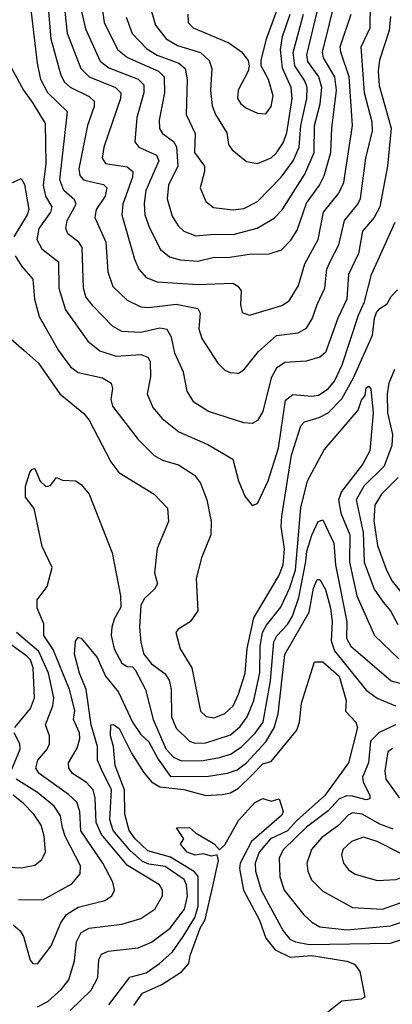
# Model space of a CAD drawing. Extents: x 1308313 to 1441400, y 959662 to 1036319.
# Tile 50 of 256: x 1346459 to 1347831, y 985074 to 988705. Entities that reach past the tile are written whole.
import ezdxf

# ---------------------------------------------------------------- set-up
doc = ezdxf.new("R2010")
doc.units = 0

msp = doc.modelspace()

# ---------------------------------------------------------------- linework, layer by layer
at = {"layer": '0CON10XD'}
for points in [[(1347825, 988716.7), (1347819.4, 988665), (1347784.6, 988555.4), (1347778.9, 988515), (1347783.1, 988463.1), (1347827.6, 988305), (1347813.5, 988165), (1347785.1, 988014.9), (1347765, 987975.3), (1347722, 987925), (1347706.4, 987843.6), (1347669.8, 987765), (1347663.5, 987675), (1347630.6, 987605), (1347585, 987477.9), (1347565, 987461.1), (1347514.5, 987445.5), (1347435, 987441.4), (1347405, 987419.7), (1347385.2, 987385), (1347355, 987260.6), (1347335, 987226.9), (1347315, 987215.6), (1347285, 987218.8), (1347155, 987260), (1347100, 987295), (1347076.2, 987335), (1347062, 987405), (1347030.3, 987475), (1347018.4, 987535), (1347002.2, 987562.2), (1346975, 987567.7), (1346905, 987551.1), (1346835.7, 987555.7), (1346800.9, 987575), (1346729.2, 987649.2), (1346703.1, 987683.1), (1346693.8, 987715), (1346689.3, 987865), (1346676.8, 987885), (1346636.7, 987915), (1346629.5, 987935), (1346634.3, 987965), (1346667.1, 988025), (1346661.1, 988041.1), (1346621.3, 988075), (1346606.5, 988115), (1346634.8, 988364.8), (1346563, 988435), (1346537, 988485), (1346524.5, 988545), (1346493.9, 988805)], [(1346563.3, 988765), (1346574.2, 988635), (1346610.4, 988500.4), (1346624.8, 988475), (1346645, 988456.2), (1346715, 988422), (1346733.6, 988405), (1346733.8, 988385), (1346708.5, 988315), (1346676.4, 988155), (1346681.2, 988131.2), (1346694.6, 988115), (1346735, 988104.8), (1346767.8, 988097.8), (1346780.6, 988085), (1346774, 988055), (1346741.4, 988005), (1346735.8, 987975.8), (1346776.6, 987885), (1346783.2, 987775), (1346801.7, 987721.7), (1346855, 987671.3), (1346905, 987646.4), (1346935, 987643.7), (1347035, 987656.5), (1347115, 987640), (1347123.3, 987623.3), (1347118.8, 987565), (1347129.9, 987529.9), (1347189.2, 987439.2), (1347215, 987412.9), (1347234.5, 987404.5), (1347265, 987401.9), (1347285, 987414.4), (1347338.5, 987481.5), (1347405, 987540.9), (1347485, 987550.3), (1347515, 987567.1), (1347537.9, 987605), (1347554.2, 987655), (1347583.3, 987715), (1347590.8, 987785), (1347604.3, 987815.7), (1347634.4, 987875), (1347655.2, 987964.8), (1347704.2, 988025), (1347714.2, 988045.8), (1347733.5, 988195), (1347758.4, 988295), (1347757, 988327), (1347729.5, 988435), (1347717.2, 988605), (1347750.2, 988675), (1347751.4, 988765)], [(1346687, 988735), (1346701.6, 988671.6), (1346755, 988551.9), (1346787.5, 988527.5), (1346895.3, 988485.3), (1346916, 988465), (1346916.2, 988435), (1346890, 988345), (1346883.7, 988255), (1346898.5, 988235), (1346962.7, 988205), (1346971.3, 988185), (1346923.4, 988075), (1346917.5, 988027.5), (1346920.6, 987985), (1346937.5, 987937.5), (1346977.9, 987857.9), (1347010.5, 987830.5), (1347050.6, 987819.4), (1347115, 987814.8), (1347175, 987830), (1347225, 987828.4), (1347305, 987840.7), (1347377.9, 987842.1), (1347423.2, 987856.8), (1347457.5, 987892.5), (1347480.9, 987929.1), (1347515, 988028.5), (1347563.5, 988095), (1347580.7, 988129.3), (1347605.5, 988215), (1347608.7, 988305), (1347626.4, 988445), (1347619.3, 988495), (1347577.6, 988565), (1347573.9, 988585), (1347625.5, 988795)], [(1346759.6, 988775), (1346770.6, 988695), (1346818.8, 988595), (1346855.9, 988565.9), (1346970, 988515), (1346990.7, 988495), (1346992.4, 988435), (1346973, 988335), (1346974.4, 988304.4), (1346984.7, 988285), (1347025, 988256.3), (1347036.3, 988236.3), (1347041.7, 988165), (1347007.1, 988095), (1347001.9, 988045), (1347020.5, 987980.5), (1347042.5, 987945), (1347063.6, 987925), (1347107.7, 987907.7), (1347175, 987914.8), (1347245, 987913.1), (1347333.1, 987936.9), (1347396.5, 987973.5), (1347425.4, 988004.6), (1347509.6, 988135), (1347543.6, 988215), (1347545.2, 988315), (1347565.2, 988395.2), (1347572.4, 988455), (1347560.9, 988495), (1347520.6, 988550.6), (1347516.7, 988575), (1347561.4, 988765)], [(1346626, 988735), (1346634.5, 988655), (1346684.3, 988525), (1346715.3, 988495), (1346811.5, 988455), (1346831.2, 988435), (1346830.4, 988415), (1346769.3, 988235), (1346763.3, 988195), (1346775, 988174.8), (1346855, 988162), (1346876.3, 988145), (1346875.2, 988125), (1346838.8, 988025), (1346835.6, 987985.6), (1346881.5, 987821.5), (1346898, 987785), (1346925, 987754.7), (1346965, 987738.3), (1347115, 987729.3), (1347243.7, 987733.7), (1347263, 987723), (1347274.6, 987705), (1347272.5, 987655), (1347278.8, 987625), (1347305.8, 987615.8), (1347425, 987651.6), (1347451.1, 987668.9), (1347486.3, 987725), (1347509.8, 987805), (1347558.3, 987895), (1347578.4, 987995), (1347634.8, 988065), (1347653.2, 988105), (1347684.8, 988315.2), (1347673, 988495), (1347641.6, 988585), (1347639.8, 988605), (1347680.4, 988725)], [(1346851, 988715), (1346873.7, 988653.7), (1346927.8, 988597.8), (1346965, 988574.5), (1347045.3, 988545), (1347068.4, 988525), (1347075.7, 988485), (1347072.3, 988355), (1347105.7, 988285), (1347102.6, 988215), (1347139.4, 988165), (1347139.7, 988145), (1347123.8, 988085), (1347144.5, 988035), (1347172.7, 988012.7), (1347245, 988004.2), (1347285, 988008.8), (1347335, 988035.3), (1347422.5, 988125), (1347466.2, 988185), (1347487.8, 988235), (1347494.9, 988315), (1347516.7, 988415), (1347518, 988455), (1347509.3, 988479.3), (1347472.7, 988535), (1347466.4, 988583.6), (1347504.4, 988725)], [(1346944.2, 988735), (1346959.5, 988685), (1346998.4, 988635), (1347040.6, 988610.6), (1347124.6, 988584.6), (1347156.8, 988555), (1347166.8, 988525), (1347162.4, 988445), (1347167.8, 988387.8), (1347180.5, 988355), (1347222.2, 988287.8), (1347227.9, 988245), (1347241.1, 988225), (1347295, 988182.2), (1347335, 988174.5)], [(1347078.8, 988725), (1347080, 988695), (1347098.5, 988675), (1347229.3, 988619.3), (1347276.4, 988586.4), (1347300, 988555), (1347304.4, 988535), (1347300.6, 988515), (1347263.2, 988445), (1347261.5, 988415), (1347273.6, 988395), (1347295, 988379.2), (1347335, 988360.5), (1347365, 988358.6)], [(1347335, 988174.5), (1347385, 988195.9), (1347405.4, 988214.6), (1347429.4, 988250.6), (1347442.3, 988287.7), (1347462.2, 988415), (1347458.8, 988455), (1347426.5, 988526.5), (1347419.2, 988595), (1347426.8, 988643.2), (1347454.6, 988725)], [(1347365, 988358.6), (1347384.7, 988385.3), (1347392.4, 988425), (1347375.8, 988485), (1347348.1, 988535), (1347348.2, 988555), (1347367.6, 988635), (1347411.7, 988755)], [(1346405, 988572), (1346472.8, 988445), (1346507.3, 988397.3), (1346552.9, 988322.9), (1346555.1, 988175), (1346545.2, 988095), (1346554.8, 988055), (1346577, 988015), (1346572.3, 987995), (1346530, 987935), (1346522.5, 987895), (1346540.2, 987860.2), (1346602.6, 987812.6), (1346602.9, 987715), (1346628.2, 987635), (1346709.9, 987519.9), (1346753.8, 987483.8), (1346815, 987464.3), (1346905, 987470.8), (1346930.9, 987460.9), (1346939.7, 987445), (1346941.5, 987388.5), (1346928.9, 987325), (1346949.6, 987275), (1346983.8, 987235), (1347045, 987185.3), (1347151.4, 987138.6), (1347244.2, 987084.2), (1347265.4, 987005), (1347288.1, 986948.1), (1347315, 986914.2), (1347335, 986920.8), (1347374.1, 987005), (1347411.7, 987125), (1347437.8, 987302.2), (1347465, 987322.7), (1347535, 987316.7), (1347559, 987321), (1347595, 987343.8), (1347618.3, 987371.7), (1347647, 987433), (1347706.7, 987615), (1347728.6, 987665), (1347754.8, 987765), (1347842, 987958)], [(1346425, 988101.2), (1346465, 988120), (1346477.2, 988097.2), (1346492.8, 988005), (1346487.2, 987985), (1346438, 987905)], [(1346442.1, 987835), (1346467.6, 987795), (1346507.9, 987747.9), (1346513.5, 987675), (1346530.7, 987610.7), (1346602.4, 987485), (1346646.2, 987425), (1346675, 987403.7), (1346764.2, 987385), (1346795.5, 987365), (1346801.5, 987345), (1346794.7, 987305), (1346800.5, 987280.5)], [(1346800.5, 987280.5), (1346895, 987157.5), (1346955, 987098.2), (1346985, 987080.4), (1347044, 987064), (1347103.1, 987025), (1347125, 986995.8), (1347148, 986935), (1347164, 986855), (1347163.2, 986805), (1347128.9, 986721.1), (1347108.9, 986645), (1347115.5, 986525), (1347086.9, 986485), (1347042.6, 986457.4), (1347034.3, 986445), (1347050, 986385), (1347093.2, 986315), (1347125, 986155.7), (1347145.3, 986135.3), (1347175, 986131.2), (1347215, 986147.1), (1347244.7, 986175), (1347265, 986217.5), (1347289.7, 986295), (1347296.9, 986386.9), (1347321, 986499), (1347413.8, 986655), (1347429.2, 986695), (1347434.1, 986754.1), (1347422.5, 986835), (1347424.4, 986875), (1347460.3, 987099.7), (1347495, 987208.1), (1347507.5, 987222.5), (1347562.2, 987237.8), (1347595, 987255.7), (1347645, 987307.6), (1347688.6, 987385), (1347758.5, 987541.5), (1347765.8, 987605), (1347773.6, 987625), (1347785, 987640), (1347812.4, 987657.6), (1347827.3, 987685), (1347850.5, 987709.5)], [(1346315, 987625.7), (1346475.8, 987485)], [(1346475.8, 987485), (1346528.2, 987438.2), (1346606.7, 987325), (1346695, 987252.5), (1346715, 987228.1), (1346794.5, 987074.5), (1346823.8, 987035), (1346954.2, 986955), (1347003.6, 986903.6), (1347007.3, 986855), (1346965.5, 986755), (1346955.5, 986665.5), (1346966.2, 986625), (1346955.5, 986605), (1346918.8, 986571.2), (1346905, 986546.7), (1346899.8, 986465), (1346905, 986408.6), (1346916.4, 986365), (1346945, 986330.3), (1346994.1, 986294.1), (1347009.4, 986269.4), (1347016.5, 986235), (1347018.7, 986135), (1347035, 986092.1), (1347085, 986044.2), (1347105, 986037.6), (1347145, 986039.2), (1347235, 986068), (1347270.6, 986099.4), (1347297.3, 986135), (1347322, 986195), (1347343.2, 986296.8), (1347344.7, 986395), (1347352.9, 986445), (1347367.6, 986472.4), (1347421.1, 986538.9), (1347452.6, 986607.4), (1347475, 986674.7), (1347494.1, 986905), (1347518.4, 987005), (1347580.4, 987119.6), (1347705.2, 987264.8), (1347717.9, 987302.1), (1347731.1, 987318.9), (1347735, 987348.2), (1347745, 987354.4), (1347752.7, 987342.7), (1347760.6, 987255), (1347748.4, 987115), (1347721.1, 987065), (1347644.7, 986965.3), (1347633.4, 986935), (1347641.7, 986885), (1347675.4, 986805), (1347673.1, 986705), (1347701.1, 986581.1), (1347765.3, 986435), (1347855, 986348.4)], [(1347839.6, 987415), (1347818.8, 987365), (1347812.9, 987325), (1347813.2, 987255), (1347832.3, 987175), (1347829.7, 987135), (1347800.9, 987059.1), (1347725.9, 986985), (1347697.8, 986935), (1347724.1, 986814.1), (1347728.2, 986705), (1347764, 986605), (1347797.8, 986557.8), (1347825.2, 986525), (1347851.6, 986475)], [(1346525, 985064.8), (1346562.5, 985085), (1346611.5, 985128.5), (1346640.5, 985165), (1346661, 985235), (1346668, 985305), (1346685, 985339.1), (1346714.8, 985355.2), (1346835, 985370.2), (1346905, 985390.8), (1346956.8, 985425), (1346984.7, 985475), (1346984.7, 985495), (1346974.6, 985515), (1346856.2, 985586.2), (1346760, 985700), (1346740.9, 985745), (1346737.7, 985835), (1346729.3, 985865), (1346705, 985892.3), (1346654, 985925), (1346639.7, 985945), (1346638.7, 985965), (1346671.1, 986018.9), (1346680.6, 986055), (1346678.9, 986075), (1346656.9, 986125), (1346662.3, 986157.7), (1346642.6, 986235), (1346582.4, 986382.4), (1346547.5, 986435), (1346547.8, 986477.8), (1346523.4, 986535), (1346523.8, 986566.2), (1346560.6, 986615), (1346578.8, 986685), (1346542.4, 986762.4), (1346513.1, 986903.1), (1346480.6, 986945), (1346480.8, 986985), (1346497.1, 987035), (1346505, 987048), (1346515, 987050), (1346535, 987003.3), (1346555, 986983.3), (1346573, 986987), (1346595, 987017.5), (1346616.7, 987006.7), (1346665, 987004.4), (1346685, 986991.1), (1346714.6, 986955), (1346799.2, 986739.2), (1346830.8, 986580.8), (1346831.1, 986538.9), (1346807.5, 986495), (1346798.8, 986465), (1346796.5, 986435), (1346807.2, 986385), (1346835, 986332.9), (1346855, 986320), (1346875, 986319.2), (1346885, 986307.5), (1346923, 986235), (1346950.7, 986125), (1346996.8, 986016.8), (1347025, 985985.7), (1347055, 985971.7), (1347135, 985973.6), (1347195.4, 985984.6), (1347235, 985996.8), (1347275, 986022.3), (1347326.3, 986073.7), (1347356.2, 986115), (1347383.3, 986266.7), (1347395, 986410.5), (1347406.3, 986433.7), (1347445, 986475.2), (1347463.8, 986506.2), (1347487, 986575), (1347512.5, 986707.5), (1347516.3, 986745), (1347535, 986804.3), (1347558.8, 986855), (1347575, 986860.4), (1347615.7, 986775), (1347622.4, 986695), (1347663.6, 986485), (1347662.3, 986425), (1347678.1, 986395), (1347827.2, 986267.2), (1347858.5, 986258.5)], [(1347852.4, 987017.6), (1347791.1, 986955), (1347767, 986915), (1347763.1, 986856.9), (1347776.4, 986766.4), (1347809.6, 986675), (1347831.1, 986635), (1347948.1, 986488.1)], [(1346645, 985051), (1346722.9, 985127.1), (1346746.7, 985173.3), (1346750.2, 985239.8), (1346760.5, 985259.5), (1346785, 985270.3), (1346895, 985282.6), (1346945, 985303.8), (1347012.9, 985355), (1347066.7, 985425), (1347077.4, 985472.6), (1347072.9, 985515), (1347064.4, 985535), (1346995, 985582), (1346935, 985590.7), (1346911.3, 985601.3), (1346865, 985643), (1346803.6, 985715), (1346791.7, 985755), (1346796.9, 985865), (1346760.4, 985940.4), (1346745.2, 985975), (1346745.4, 986025), (1346722, 986105), (1346704.2, 986235), (1346679, 986295), (1346661.6, 986365), (1346665, 986414), (1346675, 986427.3), (1346685, 986424.4), (1346745, 986353.6), (1346774.7, 986285), (1346823.6, 986225), (1346875, 986114.2), (1346905, 986069.5), (1346935, 986042.3), (1346968.7, 985978.7), (1347015, 985914.8), (1347155, 985915.7), (1347225, 985926.5), (1347260.5, 985939.5), (1347295, 985964.8), (1347365, 986042.1), (1347396.7, 986093.3), (1347411.5, 986145), (1347435.6, 986364.4), (1347525, 986520.6), (1347541, 986609), (1347555, 986640.6), (1347565, 986640.8), (1347585, 986604.5), (1347603.1, 986535), (1347609.5, 986485), (1347606.1, 986415), (1347618.4, 986378.4), (1347735, 986232.5), (1347775, 986203.9), (1347843.5, 986175)], [(1346435, 985367.5), (1346460.9, 985345), (1346473.1, 985325), (1346497.3, 985237.3), (1346507.5, 985225), (1346525, 985223.8), (1346575, 985290.6), (1346610.7, 985375), (1346631.2, 985405), (1346675, 985433), (1346772.7, 985457.3), (1346798.9, 985475), (1346808.5, 985495), (1346802.2, 985525), (1346765.6, 985595), (1346684.7, 985714.7), (1346681.1, 985785), (1346669.5, 985819.5), (1346638.6, 985848.6), (1346531.2, 985925), (1346518.4, 985945), (1346526.2, 985975), (1346560, 986015), (1346568.9, 986035), (1346569.1, 986065), (1346554.7, 986105), (1346581.2, 986175), (1346585.5, 986204.5), (1346565.3, 986295), (1346529.9, 986375), (1346446.9, 986445)], [(1346441.1, 986095), (1346499.4, 986165), (1346514.1, 986205), (1346508.4, 986315), (1346498.7, 986345), (1346485, 986358.7), (1346405, 986417.4)], [(1347061, 985325), (1347104.4, 985395), (1347116.7, 985435), (1347115.9, 985545.9), (1347103.5, 985563.5), (1347015, 985617.4), (1346930.7, 985640.7), (1346883.9, 985685), (1346861.9, 985715), (1346846.7, 985775), (1346844.6, 985865), (1346811.3, 985955), (1346804.8, 986025), (1346794.1, 986065), (1346794.7, 986105), (1346805, 986106.8), (1346825, 986091.1), (1346870.7, 986000.7), (1346915, 985930.4), (1346945, 985894.8), (1346975, 985876.1), (1347063.2, 985866.8), (1347145, 985844.8), (1347205, 985848.4), (1347235, 985854.8), (1347265, 985871.5), (1347315, 985920), (1347355, 985961.5), (1347385, 985969.4), (1347479.6, 986085), (1347490, 986115), (1347497, 986185), (1347545, 986336.7), (1347575, 986336.7), (1347636.1, 986285), (1347661.9, 986195), (1347659.4, 986155), (1347696.7, 986115), (1347702.7, 986095), (1347669.5, 985965), (1347583.3, 985845), (1347478.6, 985751.4), (1347445, 985713.9), (1347382.8, 985685), (1347341.3, 985635), (1347326.7, 985595), (1347327.6, 985565), (1347347.9, 985495), (1347375.2, 985445), (1347429.8, 985345), (1347453.9, 985315), (1347475, 985304.4), (1347525, 985295.4), (1347825, 985300.1), (1347941.7, 985338.3)], [(1346427.6, 985935), (1346461, 986015), (1346459.7, 986035), (1346439.4, 986075)], [(1347843.4, 986105), (1347782.8, 986077.2), (1347751.4, 986045), (1347743.2, 985965), (1347721.7, 985911.7), (1347724.3, 985894.3), (1347748.7, 985845), (1347748.2, 985831.8), (1347735, 985827.8), (1347685, 985842.3), (1347662.8, 985842.8), (1347635, 985830.3), (1347595, 985787.8), (1347515, 985727.7), (1347430.7, 985645), (1347414.7, 985615), (1347417.7, 985545), (1347433.1, 985495), (1347505, 985403.8), (1347535, 985376.8), (1347565, 985360.5), (1347665, 985349.5), (1347825, 985363.5), (1347905, 985390.7)], [(1347832.2, 986017.8), (1347814.7, 986005), (1347804, 985935), (1347807.9, 985905), (1347857.2, 985835)], [(1346455, 985461.5), (1346545, 985459.1), (1346651, 985519), (1346681.3, 985555), (1346683.2, 985585), (1346626.3, 985695), (1346617.2, 985725), (1346609.9, 985769.9), (1346586.3, 985805), (1346525.1, 985855.1), (1346446.3, 985905)], [(1346395, 985581.3), (1346465, 985578.2), (1346515, 985587.8), (1346541.2, 985608.8), (1346553.8, 985636.2), (1346549.5, 985695), (1346538.9, 985735), (1346511.6, 985775), (1346473.8, 985815), (1346435.5, 985845.5)], [(1346879.5, 985070.5), (1346911.5, 985115), (1346982.6, 985147.4), (1347055, 985194.5), (1347082.2, 985225), (1347086.9, 985255), (1347124.3, 985355), (1347142.6, 985387.4), (1347170.3, 985509.7), (1347191.1, 985605), (1347186.1, 985626.1), (1347165, 985621.2), (1347135, 985629.8), (1347105, 985624), (1347075.6, 985635), (1347051.2, 985665), (1347063.8, 985685), (1347036.7, 985725), (1347085, 985726.5), (1347106.7, 985706.7), (1347175.9, 985665.9), (1347195, 985643.5), (1347215, 985662.9), (1347265, 985752.5), (1347325, 985818.1), (1347355, 985833.3), (1347385, 985823.8), (1347415, 985832.5), (1347428.8, 985785), (1347425, 985772), (1347313.2, 985675), (1347271.6, 985595), (1347269, 985575), (1347283.3, 985495), (1347342.6, 985385), (1347365, 985318.2), (1347400, 985275), (1347455, 985248.3), (1347535.4, 985254.6), (1347663.6, 985233.6), (1347692.3, 985222.3), (1347711.4, 985195), (1347729.7, 985100.3), (1347716.4, 985093.6), (1347645, 985085.6), (1347594.2, 985045)], [(1347835, 985719.8), (1347785, 985739), (1347720.4, 985775), (1347685, 985780.6), (1347668.6, 985771.3), (1347634.7, 985735), (1347571.1, 985688.9), (1347534.3, 985645), (1347516.3, 985595), (1347520.3, 985565), (1347534, 985534), (1347575, 985491.3), (1347685, 985431.9), (1347795, 985425.7), (1347885, 985457.3)], [(1347775, 985530.9), (1347845, 985534.2), (1347895, 985554.2), (1347927.5, 985575), (1347958, 985605), (1347952.5, 985615), (1347865, 985628.9), (1347775, 985675.2), (1347725, 985690.8), (1347681.5, 985675), (1347649.6, 985645), (1347643.8, 985623.8), (1347651.8, 985595), (1347670.6, 985570.6), (1347694.3, 985554.3), (1347775, 985530.9)], [(1346787.7, 985072.3), (1346864.6, 985175), (1346925, 985190.3), (1346974.5, 985225.5), (1347021.8, 985268.2), (1347061, 985325)]]:
    msp.add_lwpolyline(points, dxfattribs=at)

doc.saveas('drawing.dxf')
